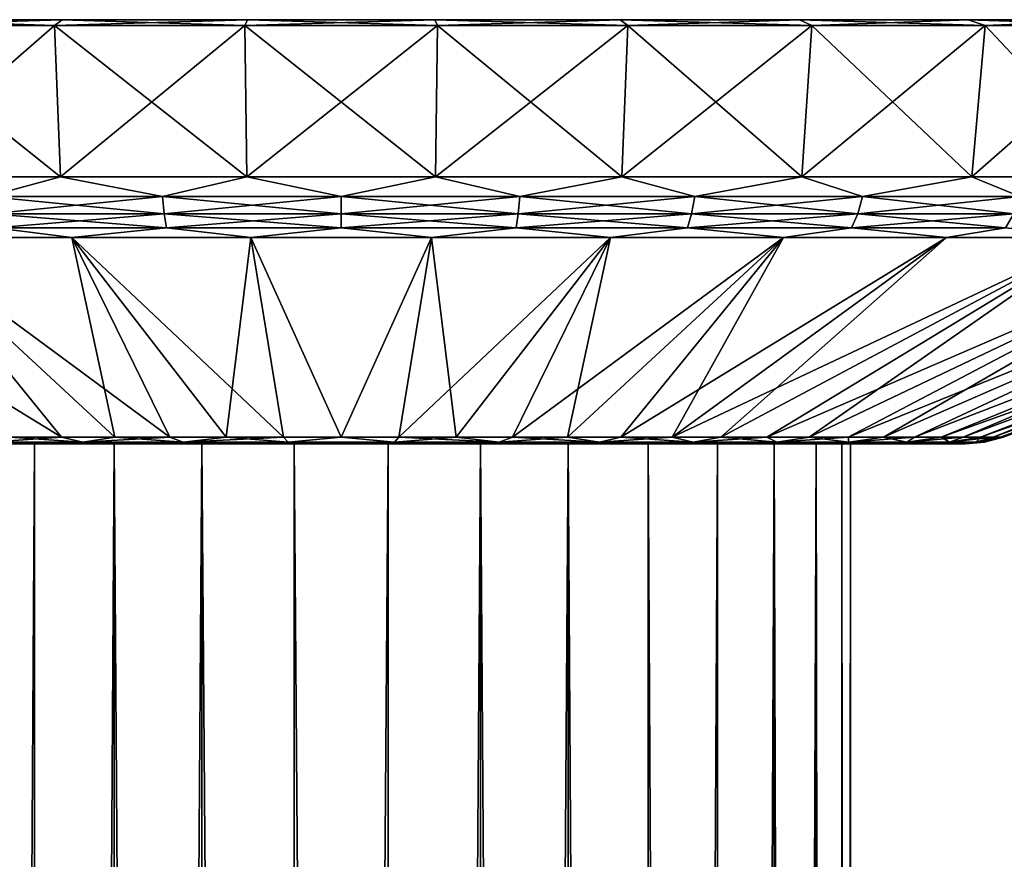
# Model space of a CAD drawing. Header units: metres. Extents: x -109 to 109, y -917 to 389.
# Tile 255 of 256: x 68 to 93, y 368 to 389. Entities that reach past the tile are written whole.
import ezdxf

# ---------------------------------------------------------------- set-up
doc = ezdxf.new("R2010")
doc.units = ezdxf.units.M
doc.layers.add('solid_24503124_XXX_01_SW0001_01', color=7, linetype='CONTINUOUS')

msp = doc.modelspace()

# ---------------------------------------------------------------- linework, layer by layer
at = {"layer": 'solid_24503124_XXX_01_SW0001_01'}
for points in [[(108.149307, 389), (44.850693, 389), (45.204189, 389, 4.717084)], [(107.795815, 389, -4.717084), (44.850693, 389), (108.149307, 389)], [(45.204189, 389, -4.717084), (44.850693, 389), (107.795815, 389, -4.717084)], [(107.795815, 389, 4.717084), (45.204189, 389, 4.717084), (46.256748, 389, 9.328684)], [(108.149307, 389), (45.204189, 389, 4.717084), (107.795815, 389, 4.717084)], [(45.204189, 389, -4.717084), (107.795815, 389, -4.717084), (106.743248, 389, -9.328684)], [(45.204189, 389, -4.717084), (106.743248, 389, -9.328684), (46.256748, 389, -9.328684)], [(106.743248, 389, 9.328684), (46.256748, 389, 9.328684), (47.984962, 389, 13.732128)], [(107.795815, 389, 4.717084), (46.256748, 389, 9.328684), (106.743248, 389, 9.328684)], [(46.256748, 389, -9.328684), (106.743248, 389, -9.328684), (105.015038, 389, -13.732128)], [(46.256748, 389, -9.328684), (105.015038, 389, -13.732128), (47.984962, 389, -13.732128)], [(105.015038, 389, 13.732128), (47.984962, 389, 13.732128), (50.350033, 389, 17.828566)], [(106.743248, 389, 9.328684), (47.984962, 389, 13.732128), (105.015038, 389, 13.732128)], [(47.984962, 389, -13.732128), (105.015038, 389, -13.732128), (102.649963, 389, -17.828566)], [(47.984962, 389, -13.732128), (102.649963, 389, -17.828566), (50.350033, 389, -17.828566)], [(102.649963, 389, 17.828566), (50.350033, 389, 17.828566), (53.299427, 389, 21.527008)], [(105.015038, 389, 13.732128), (50.350033, 389, 17.828566), (102.649963, 389, 17.828566)], [(50.350033, 389, -17.828566), (102.649963, 389, -17.828566), (99.700577, 389, -21.527008)], [(50.350033, 389, -17.828566), (99.700577, 389, -21.527008), (53.299427, 389, -21.527008)], [(99.700577, 389, 21.527008), (53.299427, 389, 21.527008), (56.766895, 389, 24.74435)], [(102.649963, 389, 17.828566), (53.299427, 389, 21.527008), (99.700577, 389, 21.527008)], [(53.299427, 389, -21.527008), (99.700577, 389, -21.527008), (96.233109, 389, -24.74435)], [(53.299427, 389, -21.527008), (96.233109, 389, -24.74435), (56.766895, 389, -24.74435)], [(96.233109, 389, 24.74435), (56.766895, 389, 24.74435), (60.675358, 389, 27.409111)], [(99.700577, 389, 21.527008), (56.766895, 389, 24.74435), (96.233109, 389, 24.74435)], [(56.766895, 389, -24.74435), (96.233109, 389, -24.74435), (92.324646, 389, -27.409111)], [(56.766895, 389, -24.74435), (92.324646, 389, -27.409111), (60.675358, 389, -27.409111)], [(92.324646, 389, 27.409111), (60.675358, 389, 27.409111), (64.937164, 389, 29.461485)], [(96.233109, 389, 24.74435), (60.675358, 389, 27.409111), (92.324646, 389, 27.409111)], [(60.675358, 389, -27.409111), (92.324646, 389, -27.409111), (88.062836, 389, -29.461485)], [(60.675358, 389, -27.409111), (88.062836, 389, -29.461485), (64.937164, 389, -29.461485)], [(64.62648, 388.850006, 30.253422), (69.267975, 388.850006, 31.685135), (64.937164, 389, 29.461485)], [(69.457375, 389, -30.855793), (69.267975, 388.850006, -31.685135), (64.62648, 388.850006, -30.253422)], [(64.937164, 389, -29.461485), (69.457375, 389, -30.855793), (64.62648, 388.850006, -30.253422)], [(88.062836, 389, 29.461485), (64.937164, 389, 29.461485), (69.457375, 389, 30.855793)], [(69.267975, 388.850006, 31.685135), (69.457375, 389, 30.855793), (64.937164, 389, 29.461485)], [(92.324646, 389, 27.409111), (64.937164, 389, 29.461485), (88.062836, 389, 29.461485)], [(64.937164, 389, -29.461485), (88.062836, 389, -29.461485), (83.542625, 389, -30.855793)], [(64.937164, 389, -29.461485), (83.542625, 389, -30.855793), (69.457375, 389, -30.855793)], [(69.267975, 388.850006, 31.685135), (74.071381, 388.850006, 32.40913), (69.457375, 389, 30.855793)], [(74.134834, 389, -31.560804), (74.071381, 388.850006, -32.40913), (69.267975, 388.850006, -31.685135)], [(69.457375, 389, -30.855793), (74.134834, 389, -31.560804), (69.267975, 388.850006, -31.685135)], [(83.542625, 389, 30.855793), (69.457375, 389, 30.855793), (74.134834, 389, 31.560804)], [(74.071381, 388.850006, 32.40913), (74.134834, 389, 31.560804), (69.457375, 389, 30.855793)], [(88.062836, 389, 29.461485), (69.457375, 389, 30.855793), (83.542625, 389, 30.855793)], [(69.457375, 389, -30.855793), (83.542625, 389, -30.855793), (78.865166, 389, -31.560804)], [(69.457375, 389, -30.855793), (78.865166, 389, -31.560804), (74.134834, 389, -31.560804)], [(74.071381, 388.850006, 32.40913), (78.928619, 388.850006, 32.40913), (74.134834, 389, 31.560804)], [(78.865166, 389, -31.560804), (78.928619, 388.850006, -32.40913), (74.071381, 388.850006, -32.40913)], [(74.134834, 389, -31.560804), (78.865166, 389, -31.560804), (74.071381, 388.850006, -32.40913)], [(83.542625, 389, 30.855793), (74.134834, 389, 31.560804), (78.865166, 389, 31.560804)], [(78.928619, 388.850006, 32.40913), (78.865166, 389, 31.560804), (74.134834, 389, 31.560804)], [(83.732025, 388.850006, 31.685135), (83.542625, 389, 30.855793), (78.865166, 389, 31.560804)], [(78.928619, 388.850006, 32.40913), (83.732025, 388.850006, 31.685135), (78.865166, 389, 31.560804)], [(78.865166, 389, -31.560804), (83.542625, 389, -30.855793), (78.928619, 388.850006, -32.40913)], [(83.542625, 389, -30.855793), (83.732025, 388.850006, -31.685135), (78.928619, 388.850006, -32.40913)], [(88.37352, 388.850006, 30.253422), (88.062836, 389, 29.461485), (83.542625, 389, 30.855793)], [(83.732025, 388.850006, 31.685135), (88.37352, 388.850006, 30.253422), (83.542625, 389, 30.855793)], [(83.542625, 389, -30.855793), (88.062836, 389, -29.461485), (83.732025, 388.850006, -31.685135)], [(88.062836, 389, -29.461485), (88.37352, 388.850006, -30.253422), (83.732025, 388.850006, -31.685135)], [(92.750053, 388.850006, 28.145796), (92.324646, 389, 27.409111), (88.062836, 389, 29.461485)], [(88.37352, 388.850006, 30.253422), (92.750053, 388.850006, 28.145796), (88.062836, 389, 29.461485)], [(88.062836, 389, -29.461485), (92.324646, 389, -27.409111), (88.37352, 388.850006, -30.253422)], [(92.324646, 389, -27.409111), (92.750053, 388.850006, -28.145796), (88.37352, 388.850006, -30.253422)], [(96.763412, 388.850006, 25.409529), (96.233109, 389, 24.74435), (92.324646, 389, 27.409111)], [(92.750053, 388.850006, 28.145796), (96.763412, 388.850006, 25.409529), (92.324646, 389, 27.409111)], [(92.324646, 389, -27.409111), (96.233109, 389, -24.74435), (92.750053, 388.850006, -28.145796)], [(96.233109, 389, -24.74435), (96.763412, 388.850006, -25.409529), (92.750053, 388.850006, -28.145796)], [(69.417679, 385.03717, 31.029707), (69.267975, 388.850006, 31.685135), (64.62648, 388.850006, 30.253422)], [(64.872032, 385.03717, 29.627562), (69.417679, 385.03717, 31.029707), (64.62648, 388.850006, 30.253422)], [(64.872032, 385.03717, -29.627562), (64.62648, 388.850006, -30.253422), (69.267975, 388.850006, -31.685135)], [(69.417671, 385.03717, -31.029707), (64.872032, 385.03717, -29.627562), (69.267975, 388.850006, -31.685135)], [(74.121506, 385.03717, 31.738695), (74.071381, 388.850006, 32.40913), (69.267975, 388.850006, 31.685135)], [(69.417679, 385.03717, 31.029707), (74.121506, 385.03717, 31.738695), (69.267975, 388.850006, 31.685135)], [(69.417671, 385.03717, -31.029707), (69.267975, 388.850006, -31.685135), (74.071381, 388.850006, -32.40913)], [(74.121506, 385.03717, -31.738695), (69.417671, 385.03717, -31.029707), (74.071381, 388.850006, -32.40913)], [(78.878494, 385.03717, 31.738695), (78.928619, 388.850006, 32.40913), (74.071381, 388.850006, 32.40913)], [(74.121506, 385.03717, 31.738695), (78.878494, 385.03717, 31.738695), (74.071381, 388.850006, 32.40913)], [(74.121506, 385.03717, -31.738695), (74.071381, 388.850006, -32.40913), (78.928619, 388.850006, -32.40913)], [(78.878494, 385.03717, -31.738695), (74.121506, 385.03717, -31.738695), (78.928619, 388.850006, -32.40913)], [(78.878494, 385.03717, 31.738695), (83.582329, 385.03717, 31.029707), (78.928619, 388.850006, 32.40913)], [(78.878494, 385.03717, -31.738695), (78.928619, 388.850006, -32.40913), (83.732025, 388.850006, -31.685135)], [(83.582321, 385.03717, -31.029707), (78.878494, 385.03717, -31.738695), (83.732025, 388.850006, -31.685135)], [(83.582329, 385.03717, 31.029707), (83.732025, 388.850006, 31.685135), (78.928619, 388.850006, 32.40913)], [(83.582321, 385.03717, -31.029707), (83.732025, 388.850006, -31.685135), (88.37352, 388.850006, -30.253422)], [(88.127968, 385.03717, -29.627562), (83.582321, 385.03717, -31.029707), (88.37352, 388.850006, -30.253422)], [(83.582329, 385.03717, 31.029707), (88.127968, 385.03717, 29.627562), (83.732025, 388.850006, 31.685135)], [(88.127968, 385.03717, 29.627562), (88.37352, 388.850006, 30.253422), (83.732025, 388.850006, 31.685135)], [(88.127968, 385.03717, 29.627562), (92.413849, 385.03717, 27.563591), (88.37352, 388.850006, 30.253422)], [(88.127968, 385.03717, -29.627562), (88.37352, 388.850006, -30.253422), (92.750053, 388.850006, -28.145796)], [(92.413849, 385.03717, -27.563591), (88.127968, 385.03717, -29.627562), (92.750053, 388.850006, -28.145796)], [(92.413849, 385.03717, 27.563591), (92.750053, 388.850006, 28.145796), (88.37352, 388.850006, 30.253422)], [(92.413849, 385.03717, 27.563591), (96.344246, 385.03717, 24.88389), (92.750053, 388.850006, 28.145796)], [(92.413849, 385.03717, -27.563591), (92.750053, 388.850006, -28.145796), (96.763412, 388.850006, -25.409529)], [(96.344246, 385.03717, -24.88389), (92.413849, 385.03717, -27.563591), (96.763412, 388.850006, -25.409529)], [(96.344246, 385.03717, 24.88389), (96.763412, 388.850006, 25.409529), (92.750053, 388.850006, 28.145796)], [(67.577209, 384.540161, 30.388231), (69.417679, 385.03717, 31.029707), (64.872032, 385.03717, 29.627562)], [(67.577209, 384.540161, -30.388231), (64.872032, 385.03717, -29.627562), (69.417671, 385.03717, -31.029707)], [(71.992729, 384.540161, 31.348768), (69.417679, 385.03717, 31.029707), (67.577209, 384.540161, 30.388231)], [(67.577209, 384.540161, -30.388231), (69.417671, 385.03717, -31.029707), (71.992729, 384.540161, -31.348768)], [(71.992729, 384.540161, -31.348768), (69.417671, 385.03717, -31.029707), (74.121506, 385.03717, -31.738695)], [(71.992729, 384.540161, 31.348768), (74.121506, 385.03717, 31.738695), (69.417679, 385.03717, 31.029707)], [(76.5, 384.540161, 31.671135), (74.121506, 385.03717, 31.738695), (71.992729, 384.540161, 31.348768)], [(71.992729, 384.540161, -31.348768), (74.121506, 385.03717, -31.738695), (76.5, 384.540161, -31.671135)], [(76.5, 384.540161, 31.671135), (78.878494, 385.03717, 31.738695), (74.121506, 385.03717, 31.738695)], [(76.5, 384.540161, -31.671135), (74.121506, 385.03717, -31.738695), (78.878494, 385.03717, -31.738695)], [(81.007271, 384.540161, 31.348768), (78.878494, 385.03717, 31.738695), (76.5, 384.540161, 31.671135)], [(76.5, 384.540161, -31.671135), (78.878494, 385.03717, -31.738695), (81.007271, 384.540161, -31.348768)], [(81.007271, 384.540161, 31.348768), (83.582329, 385.03717, 31.029707), (78.878494, 385.03717, 31.738695)], [(81.007271, 384.540161, -31.348768), (78.878494, 385.03717, -31.738695), (83.582321, 385.03717, -31.029707)], [(85.422791, 384.540161, 30.388231), (83.582329, 385.03717, 31.029707), (81.007271, 384.540161, 31.348768)], [(81.007271, 384.540161, -31.348768), (83.582321, 385.03717, -31.029707), (85.422791, 384.540161, -30.388231)], [(85.422791, 384.540161, -30.388231), (83.582321, 385.03717, -31.029707), (88.127968, 385.03717, -29.627562)], [(85.422791, 384.540161, 30.388231), (88.127968, 385.03717, 29.627562), (83.582329, 385.03717, 31.029707)], [(89.656662, 384.540161, 28.809078), (88.127968, 385.03717, 29.627562), (85.422791, 384.540161, 30.388231)], [(85.422791, 384.540161, -30.388231), (88.127968, 385.03717, -29.627562), (89.656662, 384.540161, -28.809078)], [(89.656662, 384.540161, 28.809078), (92.413849, 385.03717, 27.563591), (88.127968, 385.03717, 29.627562)], [(89.656662, 384.540161, -28.809078), (88.127968, 385.03717, -29.627562), (92.413849, 385.03717, -27.563591)], [(93.622711, 384.540161, 26.643456), (92.413849, 385.03717, 27.563591), (89.656662, 384.540161, 28.809078)], [(89.656662, 384.540161, -28.809078), (92.413849, 385.03717, -27.563591), (93.622711, 384.540161, -26.643456)], [(93.622711, 384.540161, 26.643456), (96.344246, 385.03717, 24.88389), (92.413849, 385.03717, 27.563591)], [(93.622711, 384.540161, -26.643456), (92.413849, 385.03717, -27.563591), (96.344246, 385.03717, -24.88389)], [(67.577209, 384.540161, -30.388231), (71.992729, 384.540161, -31.348768), (67.656273, 384.099274, -30.118967)], [(67.577209, 384.540161, 30.388231), (67.656273, 384.099274, 30.118967), (72.032669, 384.099274, 31.070993)], [(71.992729, 384.540161, 31.348768), (67.577209, 384.540161, 30.388231), (72.032669, 384.099274, 31.070993)], [(71.992729, 384.540161, -31.348768), (72.032669, 384.099274, -31.070993), (67.656273, 384.099274, -30.118967)], [(71.992729, 384.540161, -31.348768), (76.5, 384.540161, -31.671135), (72.032669, 384.099274, -31.070993)], [(71.992729, 384.540161, 31.348768), (72.032669, 384.099274, 31.070993), (76.5, 384.099274, 31.390503)], [(76.5, 384.540161, 31.671135), (71.992729, 384.540161, 31.348768), (76.5, 384.099274, 31.390503)], [(76.5, 384.540161, -31.671135), (76.5, 384.099274, -31.390503), (72.032669, 384.099274, -31.070993)], [(81.007271, 384.540161, -31.348768), (80.967331, 384.099274, -31.070993), (76.5, 384.099274, -31.390503)], [(76.5, 384.540161, -31.671135), (81.007271, 384.540161, -31.348768), (76.5, 384.099274, -31.390503)], [(76.5, 384.540161, 31.671135), (76.5, 384.099274, 31.390503), (80.967331, 384.099274, 31.070993)], [(81.007271, 384.540161, 31.348768), (76.5, 384.540161, 31.671135), (80.967331, 384.099274, 31.070993)], [(85.422791, 384.540161, -30.388231), (85.343727, 384.099274, -30.118967), (80.967331, 384.099274, -31.070993)], [(81.007271, 384.540161, -31.348768), (85.422791, 384.540161, -30.388231), (80.967331, 384.099274, -31.070993)], [(81.007271, 384.540161, 31.348768), (80.967331, 384.099274, 31.070993), (85.343727, 384.099274, 30.118967)], [(85.422791, 384.540161, 30.388231), (81.007271, 384.540161, 31.348768), (85.343727, 384.099274, 30.118967)], [(89.656662, 384.540161, -28.809078), (89.540085, 384.099274, -28.553806), (85.343727, 384.099274, -30.118967)], [(85.422791, 384.540161, -30.388231), (89.656662, 384.540161, -28.809078), (85.343727, 384.099274, -30.118967)], [(85.422791, 384.540161, 30.388231), (85.343727, 384.099274, 30.118967), (89.540085, 384.099274, 28.553806)], [(89.656662, 384.540161, 28.809078), (85.422791, 384.540161, 30.388231), (89.540085, 384.099274, 28.553806)], [(93.622711, 384.540161, -26.643456), (93.470985, 384.099274, -26.407372), (89.540085, 384.099274, -28.553806)], [(89.656662, 384.540161, -28.809078), (93.622711, 384.540161, -26.643456), (89.540085, 384.099274, -28.553806)], [(89.656662, 384.540161, 28.809078), (89.540085, 384.099274, 28.553806), (93.470985, 384.099274, 26.407372)], [(93.622711, 384.540161, 26.643456), (89.656662, 384.540161, 28.809078), (93.470985, 384.099274, 26.407372)], [(67.656273, 384.099274, -30.118967), (72.032669, 384.099274, -31.070993), (67.764816, 383.746155, -29.7493)], [(67.656273, 384.099274, 30.118967), (67.764816, 383.746155, 29.7493), (72.087494, 383.746155, 30.689642)], [(72.032669, 384.099274, 31.070993), (67.656273, 384.099274, 30.118967), (72.087494, 383.746155, 30.689642)], [(72.032669, 384.099274, -31.070993), (72.087494, 383.746155, -30.689642), (67.764816, 383.746155, -29.7493)], [(72.032669, 384.099274, -31.070993), (76.5, 384.099274, -31.390503), (72.087494, 383.746155, -30.689642)], [(72.032669, 384.099274, 31.070993), (72.087494, 383.746155, 30.689642), (76.5, 383.746155, 31.00523)], [(76.5, 384.099274, 31.390503), (72.032669, 384.099274, 31.070993), (76.5, 383.746155, 31.00523)], [(76.5, 384.099274, -31.390503), (76.5, 383.746155, -31.00523), (72.087494, 383.746155, -30.689642)], [(80.967331, 384.099274, -31.070993), (80.912506, 383.746155, -30.689642), (76.5, 383.746155, -31.00523)], [(76.5, 384.099274, -31.390503), (80.967331, 384.099274, -31.070993), (76.5, 383.746155, -31.00523)], [(76.5, 384.099274, 31.390503), (76.5, 383.746155, 31.00523), (80.912506, 383.746155, 30.689642)], [(80.967331, 384.099274, 31.070993), (76.5, 384.099274, 31.390503), (80.912506, 383.746155, 30.689642)], [(85.343727, 384.099274, -30.118967), (85.235184, 383.746155, -29.7493), (80.912506, 383.746155, -30.689642)], [(80.967331, 384.099274, -31.070993), (85.343727, 384.099274, -30.118967), (80.912506, 383.746155, -30.689642)], [(80.967331, 384.099274, 31.070993), (80.912506, 383.746155, 30.689642), (85.235184, 383.746155, 29.7493)], [(85.343727, 384.099274, 30.118967), (80.967331, 384.099274, 31.070993), (85.235184, 383.746155, 29.7493)], [(89.540085, 384.099274, -28.553806), (89.380035, 383.746155, -28.20335), (85.235184, 383.746155, -29.7493)], [(85.343727, 384.099274, -30.118967), (89.540085, 384.099274, -28.553806), (85.235184, 383.746155, -29.7493)], [(85.343727, 384.099274, 30.118967), (85.235184, 383.746155, 29.7493), (89.380035, 383.746155, 28.20335)], [(89.540085, 384.099274, 28.553806), (85.343727, 384.099274, 30.118967), (89.380035, 383.746155, 28.20335)], [(93.470985, 384.099274, -26.407372), (93.262695, 383.746155, -26.08326), (89.380035, 383.746155, -28.20335)], [(89.540085, 384.099274, -28.553806), (93.470985, 384.099274, -26.407372), (89.380035, 383.746155, -28.20335)], [(89.540085, 384.099274, 28.553806), (89.380035, 383.746155, 28.20335), (93.262695, 383.746155, 26.08326)], [(93.470985, 384.099274, 26.407372), (89.540085, 384.099274, 28.553806), (93.262695, 383.746155, 26.08326)], [(67.764816, 383.746155, -29.7493), (69.703728, 383.505066, -29.77636), (65.341682, 383.505066, -28.430845)], [(67.764816, 383.746155, 29.7493), (65.341698, 383.505066, 28.430851), (69.703743, 383.505066, 29.776363)], [(72.087494, 383.746155, 30.689642), (67.764816, 383.746155, 29.7493), (69.703743, 383.505066, 29.776363)], [(67.764816, 383.746155, -29.7493), (72.087494, 383.746155, -30.689642), (69.703728, 383.505066, -29.77636)], [(72.087494, 383.746155, -30.689642), (74.217567, 383.505066, -30.456715), (69.703728, 383.505066, -29.77636)], [(72.087494, 383.746155, 30.689642), (69.703743, 383.505066, 29.776363), (74.217583, 383.505066, 30.456717)], [(76.5, 383.746155, 31.00523), (72.087494, 383.746155, 30.689642), (74.217583, 383.505066, 30.456717)], [(72.087494, 383.746155, -30.689642), (76.5, 383.746155, -31.00523), (74.217567, 383.505066, -30.456715)], [(76.5, 383.746155, -31.00523), (78.782417, 383.505066, -30.456717), (74.217567, 383.505066, -30.456715)], [(76.5, 383.746155, 31.00523), (74.217583, 383.505066, 30.456717), (78.782433, 383.505066, 30.456715)], [(80.912506, 383.746155, 30.689642), (76.5, 383.746155, 31.00523), (78.782433, 383.505066, 30.456715)], [(76.5, 383.746155, -31.00523), (80.912506, 383.746155, -30.689642), (78.782417, 383.505066, -30.456717)], [(80.912506, 383.746155, -30.689642), (83.296257, 383.505066, -29.776363), (78.782417, 383.505066, -30.456717)], [(80.912506, 383.746155, 30.689642), (78.782433, 383.505066, 30.456715), (83.296272, 383.505066, 29.77636)], [(85.235184, 383.746155, 29.7493), (80.912506, 383.746155, 30.689642), (83.296272, 383.505066, 29.77636)], [(80.912506, 383.746155, -30.689642), (85.235184, 383.746155, -29.7493), (83.296257, 383.505066, -29.776363)], [(85.235184, 383.746155, -29.7493), (87.658302, 383.505066, -28.430851), (83.296257, 383.505066, -29.776363)], [(85.235184, 383.746155, 29.7493), (83.296272, 383.505066, 29.77636), (87.658318, 383.505066, 28.430845)], [(89.380035, 383.746155, 28.20335), (85.235184, 383.746155, 29.7493), (87.658318, 383.505066, 28.430845)], [(85.235184, 383.746155, -29.7493), (89.380035, 383.746155, -28.20335), (87.658302, 383.505066, -28.430851)], [(89.380035, 383.746155, -28.20335), (91.771072, 383.505066, -26.450243), (87.658302, 383.505066, -28.430851)], [(89.380035, 383.746155, 28.20335), (87.658318, 383.505066, 28.430845), (91.771088, 383.505066, 26.450235)], [(93.262695, 383.746155, 26.08326), (89.380035, 383.746155, 28.20335), (91.771088, 383.505066, 26.450235)], [(89.380035, 383.746155, -28.20335), (93.262695, 383.746155, -26.08326), (91.771072, 383.505066, -26.450243)], [(93.262695, 383.746155, -26.08326), (95.542717, 383.505066, -23.878775), (91.771072, 383.505066, -26.450243)], [(93.262695, 383.746155, 26.08326), (91.771088, 383.505066, 26.450235), (95.542732, 383.505066, 23.878763)], [(61.228931, 383.505066, 26.450243), (68.147392, 378.468872, 14.467178), (69.440071, 378.468872, 15.140104)], [(65.341698, 383.505066, 28.430851), (61.228931, 383.505066, 26.450243), (69.440071, 378.468872, 15.140104)], [(65.341682, 383.505066, -28.430845), (69.440063, 378.468872, -15.1401), (68.147385, 378.468872, -14.467174)], [(65.341682, 383.505066, -28.430845), (70.786476, 378.468872, -15.697801), (69.440063, 378.468872, -15.1401)], [(65.341682, 383.505066, -28.430845), (69.703728, 383.505066, -29.77636), (70.786476, 378.468872, -15.697801)], [(65.341698, 383.505066, 28.430851), (70.786484, 378.468872, 15.697803), (72.176376, 378.468872, 16.136034)], [(69.703743, 383.505066, 29.776363), (65.341698, 383.505066, 28.430851), (72.176376, 378.468872, 16.136034)], [(65.341698, 383.505066, 28.430851), (69.440071, 378.468872, 15.140104), (70.786484, 378.468872, 15.697803)], [(69.703728, 383.505066, -29.77636), (72.176369, 378.468872, -16.136032), (70.786476, 378.468872, -15.697801)], [(69.703728, 383.505066, -29.77636), (73.599167, 378.468872, -16.451458), (72.176369, 378.468872, -16.136032)], [(69.703728, 383.505066, -29.77636), (74.217567, 383.505066, -30.456715), (73.599167, 378.468872, -16.451458)], [(69.703743, 383.505066, 29.776363), (73.599174, 378.468872, 16.45146), (75.044052, 378.468872, 16.641682)], [(74.217583, 383.505066, 30.456717), (69.703743, 383.505066, 29.776363), (75.044052, 378.468872, 16.641682)], [(69.703743, 383.505066, 29.776363), (72.176376, 378.468872, 16.136034), (73.599174, 378.468872, 16.45146)], [(74.217567, 383.505066, -30.456715), (75.044037, 378.468872, -16.64168), (73.599167, 378.468872, -16.451458)], [(74.217567, 383.505066, -30.456715), (76.499992, 378.468872, -16.705248), (75.044037, 378.468872, -16.64168)], [(74.217567, 383.505066, -30.456715), (78.782417, 383.505066, -30.456717), (76.499992, 378.468872, -16.705248)], [(74.217583, 383.505066, 30.456717), (75.044052, 378.468872, 16.641682), (76.500008, 378.468872, 16.705248)], [(78.782433, 383.505066, 30.456715), (74.217583, 383.505066, 30.456717), (76.500008, 378.468872, 16.705248)], [(78.782417, 383.505066, -30.456717), (77.955948, 378.468872, -16.641682), (76.499992, 378.468872, -16.705248)], [(78.782433, 383.505066, 30.456715), (76.500008, 378.468872, 16.705248), (77.955963, 378.468872, 16.64168)], [(83.296257, 383.505066, -29.776363), (79.400826, 378.468872, -16.45146), (77.955948, 378.468872, -16.641682)], [(78.782417, 383.505066, -30.456717), (83.296257, 383.505066, -29.776363), (77.955948, 378.468872, -16.641682)], [(78.782433, 383.505066, 30.456715), (77.955963, 378.468872, 16.64168), (79.400833, 378.468872, 16.451458)], [(83.296272, 383.505066, 29.77636), (78.782433, 383.505066, 30.456715), (79.400833, 378.468872, 16.451458)], [(83.296257, 383.505066, -29.776363), (80.823624, 378.468872, -16.136034), (79.400826, 378.468872, -16.45146)], [(83.296272, 383.505066, 29.77636), (79.400833, 378.468872, 16.451458), (80.823631, 378.468872, 16.136032)], [(87.658302, 383.505066, -28.430851), (82.213516, 378.468872, -15.697803), (80.823624, 378.468872, -16.136034)], [(83.296257, 383.505066, -29.776363), (87.658302, 383.505066, -28.430851), (80.823624, 378.468872, -16.136034)], [(83.296272, 383.505066, 29.77636), (80.823631, 378.468872, 16.136032), (82.213524, 378.468872, 15.697801)], [(87.658302, 383.505066, -28.430851), (83.559929, 378.468872, -15.140104), (82.213516, 378.468872, -15.697803)], [(87.658318, 383.505066, 28.430845), (82.213524, 378.468872, 15.697801), (83.559937, 378.468872, 15.1401)], [(87.658318, 383.505066, 28.430845), (83.296272, 383.505066, 29.77636), (82.213524, 378.468872, 15.697801)], [(91.771072, 383.505066, -26.450243), (84.852608, 378.468872, -14.467178), (83.559929, 378.468872, -15.140104)], [(87.658302, 383.505066, -28.430851), (91.771072, 383.505066, -26.450243), (83.559929, 378.468872, -15.140104)], [(87.658318, 383.505066, 28.430845), (83.559937, 378.468872, 15.1401), (84.852615, 378.468872, 14.467174)], [(95.542717, 383.505066, -23.878775), (86.081718, 378.468872, -13.684149), (84.852608, 378.468872, -14.467178)], [(91.771072, 383.505066, -26.450243), (95.542717, 383.505066, -23.878775), (84.852608, 378.468872, -14.467178)], [(91.771088, 383.505066, 26.450235), (84.852615, 378.468872, 14.467174), (86.081734, 378.468872, 13.684144)], [(91.771088, 383.505066, 26.450235), (87.658318, 383.505066, 28.430845), (84.852615, 378.468872, 14.467174)], [(95.542717, 383.505066, -23.878775), (87.237915, 378.468872, -12.796976), (86.081718, 378.468872, -13.684149)], [(95.542732, 383.505066, 23.878763), (86.081734, 378.468872, 13.684144), (87.237923, 378.468872, 12.796969)], [(95.542732, 383.505066, 23.878763), (91.771088, 383.505066, 26.450235), (86.081734, 378.468872, 13.684144)], [(98.888977, 383.505066, -20.773897), (88.312378, 378.468872, -11.812411), (87.237915, 378.468872, -12.796976)], [(95.542717, 383.505066, -23.878775), (98.888977, 383.505066, -20.773897), (87.237915, 378.468872, -12.796976)], [(95.542732, 383.505066, 23.878763), (87.237923, 378.468872, 12.796969), (88.312386, 378.468872, 11.812405)], [(98.888977, 383.505066, -20.773897), (89.296944, 378.468872, -10.73795), (88.312378, 378.468872, -11.812411)], [(98.888985, 383.505066, 20.773884), (88.312386, 378.468872, 11.812405), (89.296951, 378.468872, 10.737942)], [(98.888985, 383.505066, 20.773884), (95.542732, 383.505066, 23.878763), (88.312386, 378.468872, 11.812405)], [(101.7351, 383.505066, -17.204956), (90.18412, 378.468872, -9.581766), (89.296944, 378.468872, -10.73795)], [(98.888977, 383.505066, -20.773897), (101.7351, 383.505066, -17.204956), (89.296944, 378.468872, -10.73795)], [(98.888985, 383.505066, 20.773884), (89.296951, 378.468872, 10.737942), (90.184128, 378.468872, 9.581758)], [(101.7351, 383.505066, -17.204956), (90.967155, 378.468872, -8.352654), (90.18412, 378.468872, -9.581766)], [(101.735115, 383.505066, 17.204941), (90.184128, 378.468872, 9.581758), (90.967155, 378.468872, 8.352648)], [(101.735115, 383.505066, 17.204941), (98.888985, 383.505066, 20.773884), (90.184128, 378.468872, 9.581758)], [(104.017517, 383.505066, 13.251681), (90.967155, 378.468872, 8.352648), (91.640091, 378.468872, 7.059963)], [(104.017517, 383.505066, 13.251681), (101.735115, 383.505066, 17.204941), (90.967155, 378.468872, 8.352648)], [(104.017509, 383.505066, -13.251696), (91.640083, 378.468872, -7.059968), (90.967155, 378.468872, -8.352654)], [(101.7351, 383.505066, -17.204956), (104.017509, 383.505066, -13.251696), (90.967155, 378.468872, -8.352654)], [(105.685234, 383.505066, -9.002398), (92.197792, 378.468872, -5.713545), (91.640083, 378.468872, -7.059968)], [(104.017509, 383.505066, -13.251696), (105.685234, 383.505066, -9.002398), (91.640083, 378.468872, -7.059968)], [(104.017517, 383.505066, 13.251681), (91.640091, 378.468872, 7.059963), (92.1978, 378.468872, 5.713538)], [(105.685234, 383.505066, -9.002398), (92.636032, 378.468872, -4.323634), (92.197792, 378.468872, -5.713545)], [(105.685234, 383.505066, 9.002381), (92.1978, 378.468872, 5.713538), (92.636032, 378.468872, 4.323622)], [(105.685234, 383.505066, 9.002381), (104.017517, 383.505066, 13.251681), (92.1978, 378.468872, 5.713538)], [(105.685234, 383.505066, 9.002381), (92.636032, 378.468872, 4.323622), (92.951462, 378.468872, 2.9008)], [(106.700996, 383.505066, -4.551992), (92.951462, 378.468872, -2.900817), (92.636032, 378.468872, -4.323634)], [(105.685234, 383.505066, -9.002398), (106.700996, 383.505066, -4.551992), (92.636032, 378.468872, -4.323634)], [(106.701004, 383.505066, 4.551968), (92.951462, 378.468872, 2.9008), (93.141685, 378.468872, 1.455921)], [(106.701004, 383.505066, 4.551968), (105.685234, 383.505066, 9.002381), (92.951462, 378.468872, 2.9008)], [(106.700996, 383.505066, -4.551992), (93.141685, 378.468872, -1.455936), (92.951462, 378.468872, -2.900817)], [(106.701004, 383.505066, 4.551968), (93.141685, 378.468872, 1.455921), (93.205246, 378.468872)], [(93.141685, 378.468872, -1.455936), (107.042114, 383.505066), (93.205246, 378.468872)], [(106.700996, 383.505066, -4.551992), (107.042114, 383.505066), (93.141685, 378.468872, -1.455936)], [(107.042114, 383.505066), (106.701004, 383.505066, 4.551968), (93.205246, 378.468872)], [(69.978951, 378.342529, 14.866488), (68.147392, 378.468872, 14.467178), (67.620949, 378.342529, 13.590399)], [(67.620949, 378.342529, -13.590399), (68.147385, 378.468872, -14.467174), (69.440063, 378.468872, -15.1401)], [(67.620949, 378.342529, -13.590399), (69.440063, 378.468872, -15.1401), (69.978951, 378.342529, -14.866488)], [(69.978951, 378.342529, 14.866488), (69.440071, 378.468872, 15.140104), (68.147392, 378.468872, 14.467178)], [(69.978951, 378.342529, -14.866488), (69.440063, 378.468872, -15.1401), (70.786476, 378.468872, -15.697801)], [(69.978951, 378.342529, 14.866488), (70.786484, 378.468872, 15.697803), (69.440071, 378.468872, 15.140104)], [(72.514839, 378.342529, 15.737057), (70.786484, 378.468872, 15.697803), (69.978951, 378.342529, 14.866488)], [(69.978951, 378.342529, -14.866488), (70.786476, 378.468872, -15.697801), (72.176369, 378.468872, -16.136032)], [(69.978951, 378.342529, -14.866488), (72.176369, 378.468872, -16.136032), (72.514839, 378.342529, -15.737057)], [(72.514839, 378.342529, 15.737057), (72.176376, 378.468872, 16.136034), (70.786484, 378.468872, 15.697803)], [(72.514839, 378.342529, -15.737057), (72.176369, 378.468872, -16.136032), (73.599167, 378.468872, -16.451458)], [(72.514839, 378.342529, 15.737057), (73.599174, 378.468872, 16.45146), (72.176376, 378.468872, 16.136034)], [(75.159424, 378.342529, 16.17836), (73.599174, 378.468872, 16.45146), (72.514839, 378.342529, 15.737057)], [(72.514839, 378.342529, -15.737057), (73.599167, 378.468872, -16.451458), (75.044037, 378.468872, -16.64168)], [(72.514839, 378.342529, -15.737057), (75.044037, 378.468872, -16.64168), (75.159424, 378.342529, -16.17836)], [(75.159424, 378.342529, 16.17836), (75.044052, 378.468872, 16.641682), (73.599174, 378.468872, 16.45146)], [(75.159424, 378.342529, -16.17836), (75.044037, 378.468872, -16.64168), (76.499992, 378.468872, -16.705248)], [(75.159424, 378.342529, 16.17836), (76.500008, 378.468872, 16.705248), (75.044052, 378.468872, 16.641682)], [(77.840576, 378.342529, 16.17836), (76.500008, 378.468872, 16.705248), (75.159424, 378.342529, 16.17836)], [(75.159424, 378.342529, -16.17836), (76.499992, 378.468872, -16.705248), (77.840576, 378.342529, -16.17836)], [(77.840576, 378.342529, -16.17836), (76.499992, 378.468872, -16.705248), (77.955948, 378.468872, -16.641682)], [(77.840576, 378.342529, 16.17836), (77.955963, 378.468872, 16.64168), (76.500008, 378.468872, 16.705248)], [(80.485161, 378.342529, 15.737057), (77.955963, 378.468872, 16.64168), (77.840576, 378.342529, 16.17836)], [(77.840576, 378.342529, -16.17836), (77.955948, 378.468872, -16.641682), (79.400826, 378.468872, -16.45146)], [(77.840576, 378.342529, -16.17836), (79.400826, 378.468872, -16.45146), (80.485161, 378.342529, -15.737057)], [(80.485161, 378.342529, 15.737057), (79.400833, 378.468872, 16.451458), (77.955963, 378.468872, 16.64168)], [(80.485161, 378.342529, -15.737057), (79.400826, 378.468872, -16.45146), (80.823624, 378.468872, -16.136034)], [(80.485161, 378.342529, 15.737057), (80.823631, 378.468872, 16.136032), (79.400833, 378.468872, 16.451458)], [(83.021049, 378.342529, 14.866488), (80.823631, 378.468872, 16.136032), (80.485161, 378.342529, 15.737057)], [(80.485161, 378.342529, -15.737057), (80.823624, 378.468872, -16.136034), (82.213516, 378.468872, -15.697803)], [(80.485161, 378.342529, -15.737057), (82.213516, 378.468872, -15.697803), (83.021049, 378.342529, -14.866488)], [(83.021049, 378.342529, 14.866488), (82.213524, 378.468872, 15.697801), (80.823631, 378.468872, 16.136032)], [(83.021049, 378.342529, -14.866488), (82.213516, 378.468872, -15.697803), (83.559929, 378.468872, -15.140104)], [(83.021049, 378.342529, 14.866488), (83.559937, 378.468872, 15.1401), (82.213524, 378.468872, 15.697801)], [(85.379051, 378.342529, 13.590399), (83.559937, 378.468872, 15.1401), (83.021049, 378.342529, 14.866488)], [(83.021049, 378.342529, -14.866488), (83.559929, 378.468872, -15.140104), (84.852608, 378.468872, -14.467178)], [(83.021049, 378.342529, -14.866488), (84.852608, 378.468872, -14.467178), (85.379051, 378.342529, -13.590399)], [(85.379051, 378.342529, 13.590399), (84.852615, 378.468872, 14.467174), (83.559937, 378.468872, 15.1401)], [(85.379051, 378.342529, -13.590399), (84.852608, 378.468872, -14.467178), (86.081718, 378.468872, -13.684149)], [(85.379051, 378.342529, 13.590399), (86.081734, 378.468872, 13.684144), (84.852615, 378.468872, 14.467174)], [(87.494858, 378.342529, 11.9436), (86.081734, 378.468872, 13.684144), (85.379051, 378.342529, 13.590399)], [(85.379051, 378.342529, -13.590399), (86.081718, 378.468872, -13.684149), (87.237915, 378.468872, -12.796976)], [(85.379051, 378.342529, -13.590399), (87.237915, 378.468872, -12.796976), (87.494858, 378.342529, -11.9436)], [(87.494858, 378.342529, 11.9436), (87.237923, 378.468872, 12.796969), (86.081734, 378.468872, 13.684144)], [(87.494858, 378.342529, -11.9436), (87.237915, 378.468872, -12.796976), (88.312378, 378.468872, -11.812411)], [(87.494858, 378.342529, 11.9436), (88.312386, 378.468872, 11.812405), (87.237923, 378.468872, 12.796969)], [(89.310753, 378.342529, 9.971011), (88.312386, 378.468872, 11.812405), (87.494858, 378.342529, 11.9436)], [(87.494858, 378.342529, -11.9436), (88.312378, 378.468872, -11.812411), (89.296944, 378.468872, -10.73795)], [(87.494858, 378.342529, -11.9436), (89.296944, 378.468872, -10.73795), (89.310753, 378.342529, -9.971011)], [(89.310753, 378.342529, 9.971011), (89.296951, 378.468872, 10.737942), (88.312386, 378.468872, 11.812405)], [(89.310753, 378.342529, -9.971011), (89.296944, 378.468872, -10.73795), (90.18412, 378.468872, -9.581766)], [(89.310753, 378.342529, 9.971011), (90.184128, 378.468872, 9.581758), (89.296951, 378.468872, 10.737942)], [(90.777206, 378.342529, 7.726438), (90.184128, 378.468872, 9.581758), (89.310753, 378.342529, 9.971011)], [(89.310753, 378.342529, -9.971011), (90.18412, 378.468872, -9.581766), (90.967155, 378.468872, -8.352654)], [(89.310753, 378.342529, -9.971011), (90.967155, 378.468872, -8.352654), (90.777206, 378.342529, -7.726438)], [(90.777206, 378.342529, 7.726438), (90.967155, 378.468872, 8.352648), (90.184128, 378.468872, 9.581758)], [(90.777206, 378.342529, 7.726438), (91.640091, 378.468872, 7.059963), (90.967155, 378.468872, 8.352648)], [(91.854218, 378.342529, 5.271109), (91.640091, 378.468872, 7.059963), (90.777206, 378.342529, 7.726438)], [(90.777206, 378.342529, -7.726438), (90.967155, 378.468872, -8.352654), (91.640083, 378.468872, -7.059968)], [(90.777206, 378.342529, -7.726438), (91.640083, 378.468872, -7.059968), (92.197792, 378.468872, -5.713545)], [(90.777206, 378.342529, -7.726438), (92.197792, 378.468872, -5.713545), (91.854218, 378.342529, -5.271109)], [(91.854218, 378.342529, 5.271109), (92.1978, 378.468872, 5.713538), (91.640091, 378.468872, 7.059963)], [(91.854218, 378.342529, 5.271109), (92.636032, 378.468872, 4.323622), (92.1978, 378.468872, 5.713538)], [(92.512398, 378.342529, 2.671997), (92.636032, 378.468872, 4.323622), (91.854218, 378.342529, 5.271109)], [(91.854218, 378.342529, -5.271109), (92.197792, 378.468872, -5.713545), (92.636032, 378.468872, -4.323634)], [(91.854218, 378.342529, -5.271109), (92.636032, 378.468872, -4.323634), (92.951462, 378.468872, -2.900817)], [(91.854218, 378.342529, -5.271109), (92.951462, 378.468872, -2.900817), (92.512398, 378.342529, -2.671997)], [(92.512398, 378.342529, -2.671997), (93.141685, 378.468872, -1.455936), (93.205246, 378.468872)], [(92.512398, 378.342529, -2.671997), (93.205246, 378.468872), (92.73381, 378.342529)], [(92.512398, 378.342529, 2.671997), (93.141685, 378.468872, 1.455921), (92.951462, 378.468872, 2.9008)], [(92.512398, 378.342529, 2.671997), (92.73381, 378.342529), (93.141685, 378.468872, 1.455921)], [(92.512398, 378.342529, 2.671997), (92.951462, 378.468872, 2.9008), (92.636032, 378.468872, 4.323622)], [(92.512398, 378.342529, -2.671997), (92.951462, 378.468872, -2.900817), (93.141685, 378.468872, -1.455936)], [(92.73381, 378.342529), (93.205246, 378.468872), (93.141685, 378.468872, 1.455921)], [(68.756111, 378.299988, -10.254495), (64.434456, 378.299988, -10.119748), (66.375526, 378.299988, -12.061578)], [(68.756111, 378.299988, -10.254495), (67.003708, 378.299988, -8.656955), (64.434456, 378.299988, -10.119748)], [(70.772232, 378.299988, 11.502831), (66.375603, 378.299988, 12.061642), (64.434517, 378.299988, 10.119823)], [(68.756111, 378.299988, 10.254495), (70.772232, 378.299988, 11.502831), (64.434517, 378.299988, 10.119823)], [(67.003708, 378.299988, 8.656955), (68.756111, 378.299988, 10.254495), (64.434517, 378.299988, 10.119823)], [(67.620949, 378.342529, -13.590399), (68.624413, 378.299988, -13.636781), (66.375526, 378.299988, -12.061578)], [(72.983414, 378.299988, -12.35945), (66.375526, 378.299988, -12.061578), (68.624413, 378.299988, -13.636781)], [(70.772232, 378.299988, -11.502831), (68.756111, 378.299988, -10.254495), (66.375526, 378.299988, -12.061578)], [(72.983414, 378.299988, -12.35945), (70.772232, 378.299988, -11.502831), (66.375526, 378.299988, -12.061578)], [(67.620949, 378.342529, 13.590399), (66.375603, 378.299988, 12.061642), (68.624496, 378.299988, 13.636829)], [(84.375587, 378.299988, 13.636781), (68.624496, 378.299988, 13.636829), (66.375603, 378.299988, 12.061642)], [(75.314346, 378.299988, 12.795179), (84.375587, 378.299988, 13.636781), (66.375603, 378.299988, 12.061642)], [(72.983414, 378.299988, 12.35945), (75.314346, 378.299988, 12.795179), (66.375603, 378.299988, 12.061642)], [(70.772232, 378.299988, 11.502831), (72.983414, 378.299988, 12.35945), (66.375603, 378.299988, 12.061642)], [(67.003479, 60, 8.656712), (68.756706, 60, 10.254947), (67.003708, 378.299988, 8.656955)], [(67.003479, 60, -8.656712), (67.003708, 378.299988, -8.656955), (68.756111, 378.299988, -10.254495)], [(68.756706, 60, -10.254947), (67.003479, 60, -8.656712), (68.756111, 378.299988, -10.254495)], [(68.756706, 60, 10.254947), (68.756111, 378.299988, 10.254495), (67.003708, 378.299988, 8.656955)], [(67.620949, 378.342529, -13.590399), (69.978951, 378.342529, -14.866488), (68.624413, 378.299988, -13.636781)], [(69.978951, 378.342529, 14.866488), (67.620949, 378.342529, 13.590399), (68.624496, 378.299988, 13.636829)], [(69.978951, 378.342529, -14.866488), (71.112686, 378.299988, -14.797417), (68.624413, 378.299988, -13.636781)], [(68.624413, 378.299988, -13.636781), (84.375504, 378.299988, -13.636829), (86.624397, 378.299988, -12.061642)], [(77.685654, 378.299988, -12.795179), (68.624413, 378.299988, -13.636781), (86.624397, 378.299988, -12.061642)], [(68.624413, 378.299988, -13.636781), (71.112686, 378.299988, -14.797417), (84.375504, 378.299988, -13.636829)], [(75.314346, 378.299988, -12.795179), (72.983414, 378.299988, -12.35945), (68.624413, 378.299988, -13.636781)], [(77.685654, 378.299988, -12.795179), (75.314346, 378.299988, -12.795179), (68.624413, 378.299988, -13.636781)], [(69.978951, 378.342529, 14.866488), (68.624496, 378.299988, 13.636829), (71.112778, 378.299988, 14.79745)], [(81.887314, 378.299988, 14.797417), (71.112778, 378.299988, 14.79745), (68.624496, 378.299988, 13.636829)], [(84.375587, 378.299988, 13.636781), (81.887314, 378.299988, 14.797417), (68.624496, 378.299988, 13.636829)], [(68.756706, 60, 10.254947), (70.772232, 378.299988, 11.502831), (68.756111, 378.299988, 10.254495)], [(68.756706, 60, -10.254947), (68.756111, 378.299988, -10.254495), (70.772232, 378.299988, -11.502831)], [(68.756706, 60, 10.254947), (70.772552, 60, 11.502992), (70.772232, 378.299988, 11.502831)], [(70.772552, 60, -11.502992), (68.756706, 60, -10.254947), (70.772232, 378.299988, -11.502831)], [(69.978951, 378.342529, -14.866488), (72.514839, 378.342529, -15.737057), (71.112686, 378.299988, -14.797417)], [(72.514839, 378.342529, 15.737057), (69.978951, 378.342529, 14.866488), (71.112778, 378.299988, 14.79745)], [(72.982941, 60, 12.359321), (72.983414, 378.299988, 12.35945), (70.772232, 378.299988, 11.502831)], [(70.772552, 60, 11.502992), (72.982941, 60, 12.359321), (70.772232, 378.299988, 11.502831)], [(70.772552, 60, -11.502992), (70.772232, 378.299988, -11.502831), (72.983414, 378.299988, -12.35945)], [(72.982941, 60, -12.359321), (70.772552, 60, -11.502992), (72.983414, 378.299988, -12.35945)], [(72.514839, 378.342529, -15.737057), (73.764748, 378.299988, -15.508225), (71.112686, 378.299988, -14.797417)], [(71.112686, 378.299988, -14.797417), (81.887222, 378.299988, -14.79745), (84.375504, 378.299988, -13.636829)], [(71.112686, 378.299988, -14.797417), (73.764748, 378.299988, -15.508225), (81.887222, 378.299988, -14.79745)], [(72.514839, 378.342529, 15.737057), (71.112778, 378.299988, 14.79745), (73.764839, 378.299988, 15.508243)], [(79.235252, 378.299988, 15.508225), (73.764839, 378.299988, 15.508243), (71.112778, 378.299988, 14.79745)], [(81.887314, 378.299988, 14.797417), (79.235252, 378.299988, 15.508225), (71.112778, 378.299988, 14.79745)], [(72.514839, 378.342529, -15.737057), (75.159424, 378.342529, -16.17836), (73.764748, 378.299988, -15.508225)], [(75.159424, 378.342529, 16.17836), (72.514839, 378.342529, 15.737057), (73.764839, 378.299988, 15.508243)], [(72.982941, 60, 12.359321), (75.313751, 60, 12.795129), (72.983414, 378.299988, 12.35945)], [(75.313751, 60, -12.795129), (72.982941, 60, -12.359321), (72.983414, 378.299988, -12.35945)], [(75.313751, 60, 12.795129), (75.314346, 378.299988, 12.795179), (72.983414, 378.299988, 12.35945)], [(75.313751, 60, -12.795129), (72.983414, 378.299988, -12.35945), (75.314346, 378.299988, -12.795179)], [(75.159424, 378.342529, -16.17836), (76.499954, 378.299988, -15.747592), (73.764748, 378.299988, -15.508225)], [(73.764748, 378.299988, -15.508225), (79.235161, 378.299988, -15.508243), (81.887222, 378.299988, -14.79745)], [(73.764748, 378.299988, -15.508225), (76.499954, 378.299988, -15.747592), (79.235161, 378.299988, -15.508243)], [(75.159424, 378.342529, 16.17836), (73.764839, 378.299988, 15.508243), (76.500046, 378.299988, 15.747592)], [(79.235252, 378.299988, 15.508225), (76.500046, 378.299988, 15.747592), (73.764839, 378.299988, 15.508243)], [(75.159424, 378.342529, -16.17836), (77.840576, 378.342529, -16.17836), (76.499954, 378.299988, -15.747592)], [(77.840576, 378.342529, 16.17836), (75.159424, 378.342529, 16.17836), (76.500046, 378.299988, 15.747592)], [(75.313751, 60, 12.795129), (77.686249, 60, 12.795129), (75.314346, 378.299988, 12.795179)], [(75.313751, 60, -12.795129), (75.314346, 378.299988, -12.795179), (77.685654, 378.299988, -12.795179)], [(77.686249, 60, -12.795129), (75.313751, 60, -12.795129), (77.685654, 378.299988, -12.795179)], [(75.314346, 378.299988, 12.795179), (77.685654, 378.299988, 12.795179), (84.375587, 378.299988, 13.636781)], [(77.686249, 60, 12.795129), (77.685654, 378.299988, 12.795179), (75.314346, 378.299988, 12.795179)], [(77.840576, 378.342529, -16.17836), (79.235161, 378.299988, -15.508243), (76.499954, 378.299988, -15.747592)], [(77.840576, 378.342529, 16.17836), (76.500046, 378.299988, 15.747592), (79.235252, 378.299988, 15.508225)], [(80.016586, 378.299988, -12.35945), (77.685654, 378.299988, -12.795179), (86.624397, 378.299988, -12.061642)], [(77.685654, 378.299988, 12.795179), (80.016586, 378.299988, 12.35945), (84.375587, 378.299988, 13.636781)], [(77.686249, 60, 12.795129), (80.016586, 378.299988, 12.35945), (77.685654, 378.299988, 12.795179)], [(77.686249, 60, -12.795129), (77.685654, 378.299988, -12.795179), (80.016586, 378.299988, -12.35945)], [(77.686249, 60, 12.795129), (80.017059, 60, 12.359321), (80.016586, 378.299988, 12.35945)], [(80.017059, 60, -12.359321), (77.686249, 60, -12.795129), (80.016586, 378.299988, -12.35945)], [(77.840576, 378.342529, -16.17836), (80.485161, 378.342529, -15.737057), (79.235161, 378.299988, -15.508243)], [(80.485161, 378.342529, 15.737057), (77.840576, 378.342529, 16.17836), (79.235252, 378.299988, 15.508225)], [(80.485161, 378.342529, -15.737057), (81.887222, 378.299988, -14.79745), (79.235161, 378.299988, -15.508243)], [(80.485161, 378.342529, 15.737057), (79.235252, 378.299988, 15.508225), (81.887314, 378.299988, 14.797417)], [(82.227768, 378.299988, -11.502831), (80.016586, 378.299988, -12.35945), (86.624397, 378.299988, -12.061642)], [(80.016586, 378.299988, 12.35945), (86.624474, 378.299988, 12.061578), (84.375587, 378.299988, 13.636781)], [(80.016586, 378.299988, 12.35945), (82.227768, 378.299988, 11.502831), (86.624474, 378.299988, 12.061578)], [(82.227448, 60, 11.502992), (82.227768, 378.299988, 11.502831), (80.016586, 378.299988, 12.35945)], [(80.017059, 60, 12.359321), (82.227448, 60, 11.502992), (80.016586, 378.299988, 12.35945)], [(80.017059, 60, -12.359321), (80.016586, 378.299988, -12.35945), (82.227768, 378.299988, -11.502831)], [(82.227448, 60, -11.502992), (80.017059, 60, -12.359321), (82.227768, 378.299988, -11.502831)], [(80.485161, 378.342529, -15.737057), (83.021049, 378.342529, -14.866488), (81.887222, 378.299988, -14.79745)], [(83.021049, 378.342529, 14.866488), (80.485161, 378.342529, 15.737057), (81.887314, 378.299988, 14.797417)], [(83.021049, 378.342529, -14.866488), (84.375504, 378.299988, -13.636829), (81.887222, 378.299988, -14.79745)], [(83.021049, 378.342529, 14.866488), (81.887314, 378.299988, 14.797417), (84.375587, 378.299988, 13.636781)], [(82.227448, 60, 11.502992), (84.243294, 60, 10.254947), (82.227768, 378.299988, 11.502831)], [(84.243294, 60, -10.254947), (82.227448, 60, -11.502992), (82.227768, 378.299988, -11.502831)], [(82.227768, 378.299988, -11.502831), (86.624397, 378.299988, -12.061642), (88.565483, 378.299988, -10.119823)], [(84.243889, 378.299988, -10.254495), (82.227768, 378.299988, -11.502831), (88.565483, 378.299988, -10.119823)], [(82.227768, 378.299988, 11.502831), (84.243889, 378.299988, 10.254495), (86.624474, 378.299988, 12.061578)], [(84.243294, 60, 10.254947), (84.243889, 378.299988, 10.254495), (82.227768, 378.299988, 11.502831)], [(84.243294, 60, -10.254947), (82.227768, 378.299988, -11.502831), (84.243889, 378.299988, -10.254495)], [(83.021049, 378.342529, -14.866488), (85.379051, 378.342529, -13.590399), (84.375504, 378.299988, -13.636829)], [(85.379051, 378.342529, 13.590399), (83.021049, 378.342529, 14.866488), (84.375587, 378.299988, 13.636781)], [(84.243294, 60, 10.254947), (85.996521, 60, 8.656712), (84.243889, 378.299988, 10.254495)], [(84.243294, 60, -10.254947), (84.243889, 378.299988, -10.254495), (85.996292, 378.299988, -8.656955)], [(85.996521, 60, -8.656712), (84.243294, 60, -10.254947), (85.996292, 378.299988, -8.656955)], [(85.996292, 378.299988, -8.656955), (84.243889, 378.299988, -10.254495), (88.565483, 378.299988, -10.119823)], [(84.243889, 378.299988, 10.254495), (88.565544, 378.299988, 10.119748), (86.624474, 378.299988, 12.061578)], [(84.243889, 378.299988, 10.254495), (85.996292, 378.299988, 8.656955), (88.565544, 378.299988, 10.119748)], [(85.996521, 60, 8.656712), (85.996292, 378.299988, 8.656955), (84.243889, 378.299988, 10.254495)], [(85.379051, 378.342529, -13.590399), (86.624397, 378.299988, -12.061642), (84.375504, 378.299988, -13.636829)], [(85.379051, 378.342529, 13.590399), (84.375587, 378.299988, 13.636781), (86.624474, 378.299988, 12.061578)], [(85.379051, 378.342529, -13.590399), (87.494858, 378.342529, -11.9436), (86.624397, 378.299988, -12.061642)], [(87.494858, 378.342529, 11.9436), (85.379051, 378.342529, 13.590399), (86.624474, 378.299988, 12.061578)], [(85.996292, 378.299988, -8.656955), (88.565483, 378.299988, -10.119823), (90.139877, 378.299988, -7.870225)], [(87.425316, 378.299988, -6.764615), (85.996292, 378.299988, -8.656955), (90.139877, 378.299988, -7.870225)], [(85.996292, 378.299988, 8.656955), (90.139923, 378.299988, 7.870138), (88.565544, 378.299988, 10.119748)], [(85.996292, 378.299988, 8.656955), (87.425316, 378.299988, 6.764615), (90.139923, 378.299988, 7.870138)], [(85.996521, 60, 8.656712), (87.425316, 378.299988, 6.764615), (85.996292, 378.299988, 8.656955)], [(85.996521, 60, -8.656712), (85.996292, 378.299988, -8.656955), (87.425316, 378.299988, -6.764615)], [(85.996521, 60, 8.656712), (87.425629, 60, 6.764101), (87.425316, 378.299988, 6.764615)], [(87.425629, 60, -6.764101), (85.996521, 60, -8.656712), (87.425316, 378.299988, -6.764615)], [(87.494858, 378.342529, -11.9436), (88.565483, 378.299988, -10.119823), (86.624397, 378.299988, -12.061642)], [(87.494858, 378.342529, 11.9436), (86.624474, 378.299988, 12.061578), (88.565544, 378.299988, 10.119748)], [(87.425316, 378.299988, -6.764615), (90.139877, 378.299988, -7.870225), (91.299332, 378.299988, -5.382051)], [(88.482285, 378.299988, -4.64192), (87.425316, 378.299988, -6.764615), (91.299332, 378.299988, -5.382051)], [(87.425316, 378.299988, 6.764615), (91.299362, 378.299988, 5.381967), (90.139923, 378.299988, 7.870138)], [(87.425316, 378.299988, 6.764615), (88.482285, 378.299988, 4.64192), (91.299362, 378.299988, 5.381967)], [(88.482231, 60, 4.642055), (88.482285, 378.299988, 4.64192), (87.425316, 378.299988, 6.764615)], [(87.425629, 60, 6.764101), (88.482231, 60, 4.642055), (87.425316, 378.299988, 6.764615)], [(87.425629, 60, -6.764101), (87.425316, 378.299988, -6.764615), (88.482285, 378.299988, -4.64192)], [(88.482231, 60, -4.642055), (87.425629, 60, -6.764101), (88.482285, 378.299988, -4.64192)], [(87.494858, 378.342529, -11.9436), (89.310753, 378.342529, -9.971011), (88.565483, 378.299988, -10.119823)], [(89.310753, 378.342529, 9.971011), (87.494858, 378.342529, 11.9436), (88.565544, 378.299988, 10.119748)], [(88.482231, 60, 4.642055), (89.131073, 60, 2.361885), (88.482285, 378.299988, 4.64192)], [(89.131073, 60, -2.361885), (88.482231, 60, -4.642055), (88.482285, 378.299988, -4.64192)], [(88.482285, 378.299988, -4.64192), (91.299332, 378.299988, -5.382051), (92.009438, 378.299988, -2.728386)], [(89.13121, 378.299988, -2.361159), (88.482285, 378.299988, -4.64192), (92.009438, 378.299988, -2.728386)], [(88.482285, 378.299988, 4.64192), (92.009453, 378.299988, 2.72829), (91.299362, 378.299988, 5.381967)], [(88.482285, 378.299988, 4.64192), (89.13121, 378.299988, 2.361159), (92.009453, 378.299988, 2.72829)], [(89.131073, 60, 2.361885), (89.13121, 378.299988, 2.361159), (88.482285, 378.299988, 4.64192)], [(89.131073, 60, -2.361885), (88.482285, 378.299988, -4.64192), (89.13121, 378.299988, -2.361159)], [(89.310753, 378.342529, -9.971011), (90.139877, 378.299988, -7.870225), (88.565483, 378.299988, -10.119823)], [(89.310753, 378.342529, 9.971011), (88.565544, 378.299988, 10.119748), (90.139923, 378.299988, 7.870138)], [(89.131073, 60, -2.361885), (89.13121, 378.299988, -2.361159), (89.349998, 378.299988)], [(89.131073, 60, -2.361885), (89.349998, 378.299988), (89.349998, 60)], [(89.131073, 60, 2.361885), (89.349998, 60), (89.13121, 378.299988, 2.361159)], [(89.13121, 378.299988, -2.361159), (92.009438, 378.299988, -2.728386), (92.247589, 378.299988)], [(89.13121, 378.299988, -2.361159), (92.247589, 378.299988), (89.349998, 378.299988)], [(89.13121, 378.299988, 2.361159), (89.349998, 378.299988), (92.009453, 378.299988, 2.72829)], [(89.349998, 60), (89.349998, 378.299988), (89.13121, 378.299988, 2.361159)], [(89.310753, 378.342529, -9.971011), (90.777206, 378.342529, -7.726438), (90.139877, 378.299988, -7.870225)], [(90.777206, 378.342529, 7.726438), (89.310753, 378.342529, 9.971011), (90.139923, 378.299988, 7.870138)], [(89.349998, 378.299988), (92.247589, 378.299988), (92.009453, 378.299988, 2.72829)], [(90.777206, 378.342529, -7.726438), (91.299332, 378.299988, -5.382051), (90.139877, 378.299988, -7.870225)], [(90.777206, 378.342529, 7.726438), (90.139923, 378.299988, 7.870138), (91.299362, 378.299988, 5.381967)], [(90.777206, 378.342529, -7.726438), (91.854218, 378.342529, -5.271109), (91.299332, 378.299988, -5.382051)], [(91.854218, 378.342529, 5.271109), (90.777206, 378.342529, 7.726438), (91.299362, 378.299988, 5.381967)], [(91.854218, 378.342529, -5.271109), (92.009438, 378.299988, -2.728386), (91.299332, 378.299988, -5.382051)], [(91.854218, 378.342529, 5.271109), (91.299362, 378.299988, 5.381967), (92.009453, 378.299988, 2.72829)], [(91.854218, 378.342529, -5.271109), (92.512398, 378.342529, -2.671997), (92.009438, 378.299988, -2.728386)], [(92.512398, 378.342529, 2.671997), (91.854218, 378.342529, 5.271109), (92.009453, 378.299988, 2.72829)], [(92.73381, 378.342529), (92.247589, 378.299988), (92.009438, 378.299988, -2.728386)], [(92.512398, 378.342529, -2.671997), (92.73381, 378.342529), (92.009438, 378.299988, -2.728386)], [(92.512398, 378.342529, 2.671997), (92.009453, 378.299988, 2.72829), (92.247589, 378.299988)], [(92.512398, 378.342529, 2.671997), (92.247589, 378.299988), (92.73381, 378.342529)]]:
    msp.add_3dface(points, dxfattribs=at)

doc.saveas('drawing.dxf')
